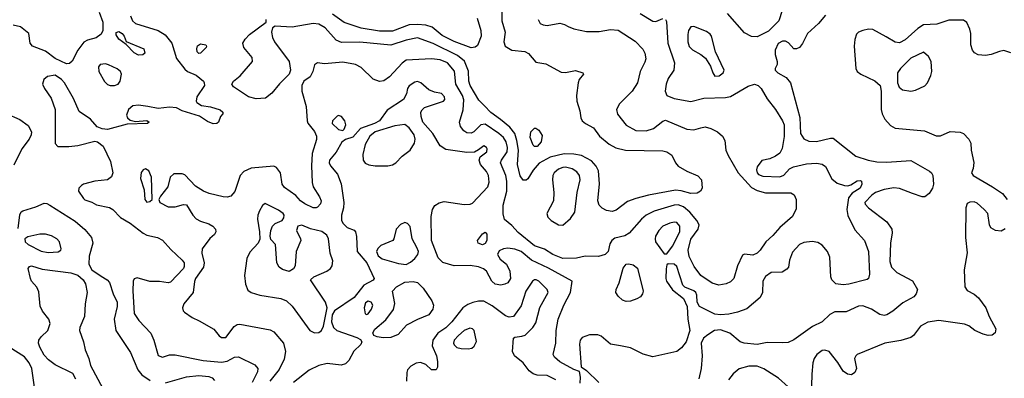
# Model space of a CAD drawing. Extents: x 1173029 to 1307123, y 522559 to 678521.
# Tile 248 of 256: x 1243062 to 1250048, y 582245 to 584793. Entities that reach past the tile are written whole.
import ezdxf

# ---------------------------------------------------------------- set-up
doc = ezdxf.new("R2010")
doc.units = 0

msp = doc.modelspace()

# ---------------------------------------------------------------- linework, layer by layer
at = {"layer": '0CON10XD'}
for points in [[(1248493.3, 584925), (1248448.5, 584785), (1248375, 584712.3), (1248295, 584672), (1248254, 584674), (1248205, 584698.6), (1248085, 584837.8)], [(1243626.7, 584845), (1243653.1, 584775), (1243653.1, 584715), (1243639.8, 584690.2), (1243605, 584664.5), (1243542.6, 584647.4), (1243517.2, 584632.8), (1243474.7, 584575.3), (1243435, 584497.8), (1243415, 584482.1), (1243395, 584479.6), (1243315, 584518), (1243245, 584569.7), (1243154.2, 584605), (1243137.1, 584625), (1243128.1, 584695), (1243069.1, 584740.9), (1243015, 584754.7)], [(1243848.8, 584821.2), (1243861.8, 584785), (1243885, 584765.3), (1244045.8, 584715), (1244095, 584685.5), (1244142.1, 584625), (1244175, 584518), (1244235, 584440.8), (1244254, 584425), (1244315, 584398.1), (1244365.5, 584355.5), (1244372, 584345), (1244372.5, 584325), (1244318.6, 584245), (1244314.2, 584215), (1244318.8, 584205), (1244353, 584183), (1244415, 584172.9), (1244485, 584151.2), (1244503.3, 584135), (1244503.3, 584125), (1244487.5, 584105), (1244472.5, 584065), (1244460, 584055), (1244435, 584052), (1244395, 584068.8), (1244337.9, 584107.9), (1244215.4, 584145.4), (1244175, 584166.4), (1244125, 584170.8), (1244045, 584161.1), (1243972.5, 584175), (1243905, 584185.4), (1243865, 584180.5), (1243833.1, 584155), (1243820.8, 584115), (1243826.2, 584095), (1243845, 584078.8), (1243885, 584068.8), (1243965, 584076.2), (1243980, 584065), (1243970, 584055), (1243825, 584050), (1243685, 584012.5), (1243647.4, 584017.4), (1243612.6, 584032.6), (1243565.6, 584085), (1243485, 584141.4), (1243443, 584233), (1243379.6, 584345), (1243358.3, 584368.3), (1243315, 584398.4), (1243260.5, 584389.5), (1243233.1, 584366.9), (1243224.6, 584335), (1243237.1, 584305), (1243284.4, 584235), (1243314.2, 584155), (1243314.2, 583914.2), (1243332.5, 583892.5), (1243411.5, 583891.5), (1243475, 583898.9), (1243595, 583929.1), (1243615, 583925.5), (1243655.6, 583895), (1243706.1, 583786.1), (1243722.1, 583705), (1243714.6, 583675.4), (1243685, 583655.5), (1243595, 583644.3), (1243515.5, 583624.5), (1243500, 583615), (1243481.4, 583595), (1243478.6, 583575), (1243515, 583521.2), (1243525, 583512), (1243575, 583496), (1243607.9, 583477.9), (1243699.5, 583459.5), (1243723.4, 583443.4), (1243778.3, 583388.3), (1243845, 583346.5), (1243937.8, 583275), (1243965, 583260.7), (1244040, 583245), (1244076.2, 583226.2), (1244135, 583160.8), (1244215.6, 583085), (1244228.9, 583065), (1244230.3, 583040.3), (1244224.4, 583025), (1244132.3, 582927.7), (1244115, 582924.2), (1244055, 582932.5), (1243985, 582932.9), (1243895, 582959.2), (1243875, 582952), (1243866.9, 582935), (1243864.6, 582865.4), (1243874.7, 582704.7), (1243906.5, 582655), (1243992.2, 582565), (1244014.6, 582514.6), (1244045, 582406.2), (1244075, 582395.8), (1244125, 582410.5), (1244165, 582410.4), (1244365, 582370.8), (1244495, 582360.3), (1244535, 582367.5), (1244585.2, 582394.8), (1244615, 582397.2), (1244731.1, 582341.1), (1244751.8, 582315), (1244750.3, 582290.3), (1244712.7, 582215)], [(1246482.5, 584875), (1246482.7, 584785), (1246506.5, 584705), (1246496.9, 584635), (1246507.5, 584605), (1246555, 584576.5), (1246647, 584567), (1246671.7, 584551.7), (1246725, 584490.8), (1246795, 584480), (1246905, 584420.6), (1246935, 584417.1), (1247005, 584432.2), (1247057.5, 584415), (1247062.5, 584405), (1247032.5, 584367.5), (1247023.8, 584345), (1247012.5, 584255), (1247016, 584214), (1247037.5, 584145), (1247044, 584095), (1247054, 584075), (1247076.2, 584055), (1247134.6, 584024.6), (1247175.7, 583965), (1247245, 583907.8), (1247292.6, 583882.6), (1247360, 583865), (1247625, 583860), (1247654.2, 583854.2), (1247690, 583830), (1247714.6, 583775), (1247735, 583752.1), (1247795, 583716.2), (1247874.4, 583684.4), (1247900.8, 583655), (1247904.2, 583595), (1247893.8, 583575), (1247869.2, 583560.8), (1247825, 583557.3), (1247755, 583577.3), (1247715, 583580.9), (1247525, 583546.8), (1247435, 583523.3), (1247375, 583500), (1247295, 583440), (1247265, 583431.1), (1247225, 583438.1), (1247195, 583452.9), (1247175, 583474.2), (1247164.6, 583505), (1247177, 583627), (1247168.6, 583718.6), (1247152.4, 583752.4), (1247119.8, 583789.7), (1247047.3, 583827.3), (1246995, 583837.5), (1246925, 583839.4), (1246825, 583817.1), (1246747, 583773), (1246706, 583724), (1246668.2, 583661.8), (1246655, 583651.4), (1246635, 583652.2), (1246613.8, 583683.8), (1246594.1, 583765), (1246602.5, 583865), (1246590.8, 583935), (1246574.4, 583985), (1246538.9, 584028.9), (1246474.6, 584084.6), (1246405, 584133.1), (1246359.5, 584179.5), (1246319.9, 584219.9), (1246257.7, 584325), (1246250.2, 584355), (1246246.8, 584426.8), (1246218, 584498), (1246168.3, 584538.3), (1245995, 584624.7), (1245885, 584662.9), (1245805, 584647.6), (1245695, 584612.3), (1245475, 584632.8), (1245345, 584629.6), (1245307.7, 584647.7), (1245229.2, 584735), (1245185, 584760.2), (1245145, 584765.6), (1244995, 584740.5), (1244874.4, 584745.6), (1244855.5, 584734.5), (1244847.9, 584705), (1244855, 584666.2), (1244870, 584635), (1244974.6, 584495), (1244983.3, 584435), (1244975.4, 584405), (1244905, 584337.1), (1244850.5, 584269.5), (1244805.4, 584234.6), (1244740.9, 584230.9), (1244685, 584245.6), (1244580, 584315), (1244567.5, 584335), (1244578.6, 584355), (1244627, 584393), (1244713.1, 584495), (1244711.9, 584525), (1244652.5, 584595), (1244645.6, 584625), (1244661.9, 584655), (1244693.5, 584686.5), (1244810, 584775), (1244810, 584795)], [(1246307.4, 584802.6), (1246334.7, 584715), (1246335.4, 584675), (1246311.1, 584608.9), (1246293, 584597), (1246266.2, 584593.8), (1246145, 584637.4), (1246060.8, 584680.8), (1245988.6, 584738.6), (1245945, 584752.9), (1245885, 584759.4), (1245825, 584756.1), (1245707.8, 584712.2), (1245615, 584711.6), (1245485, 584733.1), (1245365, 584772.3), (1245281.5, 584831.5)], [(1247465, 584837.3), (1247555, 584781.2), (1247575, 584780), (1247625, 584800)], [(1248780.4, 584825), (1248730, 584765), (1248652.2, 584695), (1248616.4, 584623.6), (1248594.4, 584595.6), (1248575, 584585.8), (1248555, 584585.8), (1248517.8, 584627.8), (1248495, 584640.4), (1248475, 584641.1), (1248445, 584624.4), (1248422.2, 584575), (1248422, 584545), (1248437.5, 584495), (1248437.5, 584475), (1248423, 584447), (1248423.3, 584435), (1248441.2, 584415), (1248501.3, 584381.3), (1248531.4, 584345), (1248598.3, 584098.3), (1248602.5, 583985), (1248625.4, 583945.4), (1248660.8, 583930.8), (1248715, 583927.7), (1248815, 583951.5), (1248835, 583950.8), (1248993.9, 583823.9), (1249082, 583795), (1249145, 583782.7), (1249215, 583780.4), (1249385, 583791.8), (1249517.3, 583717.3), (1249532.2, 583705), (1249541.8, 583685), (1249545.4, 583625), (1249538, 583595), (1249515, 583557.9), (1249485, 583534.7), (1249465, 583535.3), (1249396.8, 583556.8), (1249305, 583592.2), (1249265, 583597.3), (1249195, 583586.1), (1249135, 583564), (1249107.7, 583545), (1249057.8, 583495), (1249061.2, 583481.2), (1249085.3, 583455.3), (1249215, 583355.4), (1249250.4, 583305), (1249251.7, 583278.3), (1249240, 583205), (1249236.8, 583075), (1249247.7, 583035), (1249285, 582996.2), (1249396.2, 582936.2), (1249432, 582875), (1249424, 582845), (1249405.4, 582824.6), (1249328.3, 582781.7), (1249258.5, 582721.5), (1249215, 582695.6), (1249195, 582690.6), (1249165, 582698.1), (1249105, 582735.6), (1249045, 582760.6), (1249015, 582757.1), (1248925.9, 582715.9), (1248845, 582716.5), (1248811.3, 582698.7), (1248755, 582645.4), (1248688.3, 582611.7), (1248555, 582518), (1248515, 582500), (1248475, 582496), (1248365, 582500), (1248294.5, 582485.5), (1248202.5, 582495), (1248174.2, 582505), (1248102, 582565), (1248035, 582588.9), (1247992, 582585), (1247945, 582554.4), (1247915, 582529.1), (1247898.1, 582495), (1247904.6, 582405), (1247898.4, 582315), (1247879.9, 582240.1)], [(1246740, 584795), (1246755.7, 584765.7), (1246777.5, 584755), (1246805, 584751.1), (1246895, 584767.3), (1246928.9, 584758.9), (1246954.7, 584744.7), (1246995, 584727.1), (1247085, 584708.6), (1247175, 584708.1), (1247255, 584723.8), (1247308, 584718), (1247429.2, 584639.2), (1247483.7, 584583.7), (1247497.7, 584555), (1247503.8, 584515), (1247498, 584492), (1247463.9, 584425), (1247446.9, 584343.1), (1247407.7, 584285), (1247317.1, 584195), (1247296.7, 584155), (1247305, 584120.8), (1247365, 584043.2), (1247435, 584005.7), (1247507.5, 584002.5), (1247559.8, 584020.2), (1247625, 584072.5), (1247645, 584080), (1247795, 584013.8), (1247845, 584010.9), (1247894.8, 584025.2), (1247925, 584031.5), (1247965, 584018.5), (1248014.3, 583995), (1248049.4, 583965), (1248065.6, 583935), (1248072.2, 583865), (1248088, 583828), (1248160, 583705), (1248255, 583600.9), (1248295, 583578.7), (1248355, 583562), (1248533.1, 583563.1), (1248557.3, 583547.3), (1248571.4, 583515), (1248572.1, 583447.9), (1248546.6, 583393.4), (1248455, 583317.3), (1248405, 583260), (1248355.7, 583215), (1248315.6, 583155), (1248295, 583134.4), (1248265, 583120.6), (1248205, 583127.5), (1248190.5, 583119.5), (1248155.6, 583044.4), (1248129.4, 582955), (1248105, 582930), (1248076, 582915), (1248024, 582906), (1247975, 582920), (1247895.2, 582975.2), (1247848.1, 583038.1), (1247811.3, 583111.3), (1247804.8, 583155), (1247825, 583234.4), (1247877.3, 583305), (1247884.5, 583335), (1247867.1, 583365), (1247817.1, 583425), (1247772.2, 583462.2), (1247735, 583478.1), (1247705, 583475.8), (1247565, 583432.4), (1247507.3, 583402.8), (1247475.2, 583374.7), (1247387.8, 583275), (1247355, 583257.9), (1247285, 583239.5), (1247262.9, 583225), (1247248.7, 583201.3), (1247237.1, 583145), (1247216.7, 583123.3), (1247169.2, 583110.8), (1247075, 583112), (1247011.9, 583098.1), (1246915, 583096.9), (1246845.7, 583125), (1246785, 583162.5), (1246715, 583186.5), (1246600.1, 583280.1), (1246555, 583330.5), (1246502.7, 583372.7), (1246493, 583413), (1246493.1, 583475), (1246519.1, 583575), (1246518.8, 583645), (1246510.9, 583685), (1246473.3, 583775), (1246480, 583795), (1246521.7, 583855), (1246524.2, 583885), (1246515, 583924.2), (1246496.2, 583955), (1246463.1, 583985), (1246365, 584050.9), (1246335, 584045.4), (1246285, 583997.1), (1246265, 583987.1), (1246235, 583988.2), (1246213, 584003), (1246190, 584035), (1246183.5, 584065), (1246208.9, 584151.1), (1246214.4, 584224.4), (1246204.3, 584255), (1246157.7, 584335), (1246146.6, 584426.6), (1246096.9, 584485), (1246045, 584507.4), (1245985, 584515.3), (1245805, 584504.6), (1245775, 584482.9), (1245685, 584385.6), (1245645, 584359.4), (1245615, 584352.5), (1245570.2, 584370.2), (1245485, 584453.1), (1245444, 584474), (1245355, 584490.8), (1245225, 584479.4), (1245175, 584486.7), (1245155, 584472.5), (1245142, 584425), (1245123, 584387), (1245078.6, 584355), (1245064.5, 584325), (1245063.3, 584285), (1245095.5, 584175.5), (1245101.5, 584075), (1245107.5, 584057.5), (1245155, 583999.4), (1245168.8, 583965), (1245168.3, 583941.7), (1245137.1, 583842.9), (1245133.3, 583755), (1245138.2, 583635), (1245144.4, 583605), (1245188.7, 583535), (1245200.7, 583505), (1245195.4, 583485), (1245175, 583461.5), (1245165, 583455.4), (1245145, 583455.4), (1245084.4, 583485), (1245055.7, 583505), (1245022.5, 583542.5), (1244940.2, 583600.2), (1244924.4, 583625), (1244911.9, 583705), (1244885, 583742.5), (1244865, 583752.9), (1244705, 583736.9), (1244653.1, 583715), (1244626.9, 583685), (1244588.1, 583571.9), (1244560.8, 583539.2), (1244535, 583531.9), (1244505, 583533.5), (1244406.9, 583556.9), (1244365.4, 583575.4), (1244309.2, 583609.2), (1244235, 583690.8), (1244215, 583697.1), (1244155, 583697.5), (1244129.2, 583675), (1244114.2, 583605.8), (1244061.2, 583538.8), (1244050, 583515), (1244057.5, 583495), (1244115, 583462.5), (1244165, 583462.1), (1244225, 583478.6), (1244245, 583477.1), (1244290, 583405), (1244315, 583378.5), (1244345, 583362.1), (1244405, 583342.9), (1244433.8, 583325), (1244451.2, 583305), (1244453.8, 583285), (1244444.1, 583265.9), (1244412.1, 583237.9), (1244358.1, 583165), (1244353.5, 583135), (1244370.4, 583065), (1244366.1, 583035), (1244309.3, 582955), (1244301.7, 582931.7), (1244294, 582855), (1244227.3, 582775), (1244218.1, 582745), (1244222, 582725), (1244231.2, 582715), (1244286.5, 582676.5), (1244335, 582652.3), (1244439.4, 582595), (1244476.8, 582546.8), (1244495, 582534.2), (1244525, 582535.8), (1244585, 582611.9), (1244605, 582626.5), (1244625, 582630), (1244838.6, 582588.6), (1244865, 582574), (1244933.1, 582495), (1244949.4, 582435), (1244939.1, 582380.9), (1244903.1, 582306.9), (1244838.2, 582225)], [(1247643.4, 584793.4), (1247650.7, 584780.7), (1247661.5, 584625), (1247708.9, 584485), (1247704.2, 584435), (1247664.4, 584375), (1247649.5, 584335), (1247641.4, 584285), (1247654, 584255), (1247705, 584233.1), (1247825, 584211.2), (1247915.4, 584234.6), (1248071.1, 584238.9), (1248105, 584248.1), (1248230.7, 584319.3), (1248275, 584333.8), (1248301.4, 584325), (1248324.3, 584304.3), (1248365, 584229.4), (1248425.2, 584155.2), (1248475.3, 584075), (1248485.8, 584045), (1248486.3, 583963.7), (1248471.7, 583878.3), (1248455.5, 583844.5), (1248425, 583822.5), (1248385, 583804.2), (1248327, 583793), (1248295, 583747.5), (1248290.6, 583725), (1248295, 583704), (1248305, 583693.3), (1248335, 583682.1), (1248455, 583676.1), (1248485, 583687.3), (1248525, 583731.9), (1248553.4, 583746.6), (1248645, 583768.2), (1248715, 583772.9), (1248756.4, 583766.4), (1248780.7, 583750.7), (1248825, 583661.9), (1248861.7, 583631.7), (1248915, 583613.6), (1248938.2, 583611.8), (1248960.6, 583619.4), (1249005, 583648.1), (1249029.1, 583649.1), (1249035.7, 583645), (1249038.5, 583625), (1249026.4, 583595), (1248968.8, 583561.2), (1248942.6, 583527.4), (1248931.2, 583445), (1248937.6, 583402.4), (1248988.7, 583298.7), (1249055.6, 583225), (1249085.3, 583145.3), (1249092.9, 582985), (1249085.7, 582954.3), (1249074.2, 582945.8), (1248945, 582913.1), (1248905, 582908.8), (1248853.8, 582915), (1248825.7, 582945), (1248818.1, 582965), (1248810.6, 583105), (1248793.3, 583145), (1248755, 583190.8), (1248725, 583210), (1248685, 583215.6), (1248625, 583210), (1248596.2, 583195), (1248545, 583140), (1248523.3, 583085), (1248517.5, 583035), (1248505, 583020), (1248471.7, 582998.3), (1248395, 582996), (1248353, 582967), (1248335.7, 582935), (1248332.5, 582855), (1248315, 582818.8), (1248220.6, 582739.4), (1248155.9, 582714.1), (1248095, 582700.8), (1248035, 582695.3), (1247995, 582699.5), (1247885.5, 582755.5), (1247868.6, 582785), (1247866.9, 582835), (1247858.6, 582855), (1247845, 582866.2), (1247781.7, 582891.7), (1247767.1, 582907.1), (1247725, 583038), (1247705, 583056.2), (1247663, 583057), (1247655, 583050), (1247648.3, 583021.7), (1247645.7, 582955), (1247651.4, 582935), (1247695, 582874), (1247772.1, 582812.1), (1247798.6, 582755), (1247802.7, 582665), (1247818.2, 582585), (1247791.2, 582505), (1247758.7, 582461.3), (1247725, 582435.5), (1247555, 582396.9), (1247485, 582416.7), (1247395, 582460.9), (1247325.8, 582475.8), (1247255, 582486.8), (1247187.1, 582545), (1247165, 582554.5), (1247105, 582552.9), (1247054.3, 582535), (1247038.5, 582515), (1247033.1, 582486.9), (1247046, 582326), (1247085, 582299.2), (1247171.1, 582215)], [(1250095, 584557.9), (1250045, 584572.7), (1250015, 584567.8), (1249955, 584545.3), (1249915, 584539.2), (1249863.6, 584543.6), (1249837.2, 584557.2), (1249823.3, 584575), (1249811.5, 584615), (1249810.6, 584695), (1249804.4, 584724.4), (1249781.7, 584771.7), (1249758.7, 584788.7), (1249655, 584789.4), (1249568.6, 584761.4), (1249475, 584756.6), (1249435, 584729.3), (1249345, 584650), (1249305, 584628.5), (1249275, 584633.6), (1249211.3, 584671.3), (1249115, 584723.3), (1249085, 584725.6), (1249045, 584715.6), (1249015, 584704.2), (1249000.5, 584689.5), (1248988.2, 584651.8), (1248982.9, 584605), (1248995.4, 584445.4), (1249004.5, 584425), (1249031.4, 584405), (1249128.7, 584358.7), (1249167.8, 584325), (1249175.4, 584285.4), (1249175.3, 584155), (1249182.8, 584122.8), (1249201.8, 584085), (1249240.6, 584040.6), (1249275, 584022.5), (1249482.4, 584002.4), (1249565, 583968.6), (1249595, 583968.6), (1249665, 583997.8), (1249734.5, 583994.5), (1249760, 583985), (1249797.5, 583945), (1249810.8, 583915), (1249814.4, 583865), (1249832.7, 583777.3), (1249828, 583735), (1249816.7, 583705), (1249826.7, 583685), (1249965, 583605.5), (1250035, 583556.7), (1250068.5, 583515)], [(1243905, 584540), (1243875, 584556.7), (1243816.7, 584616.7), (1243766.7, 584655), (1243746, 584685), (1243747.5, 584702.5), (1243765, 584708.1), (1243790, 584695), (1243803.8, 584675), (1243816.7, 584636.7), (1243942.5, 584585), (1243950, 584555), (1243935, 584542.5), (1243905, 584540)], [(1247995, 584392.5), (1248025, 584394.4), (1248054.2, 584415), (1248060, 584435), (1247999.2, 584565), (1247972, 584675), (1247960.9, 584690.9), (1247935, 584708.5), (1247845, 584744.4), (1247825, 584740.8), (1247807.5, 584715), (1247802.7, 584687.3), (1247802, 584635), (1247812.8, 584602.8), (1247835, 584579.5), (1247895.4, 584545.4), (1247928.9, 584518.9), (1247963.4, 584463.4), (1247979.5, 584415), (1247995, 584392.5)], [(1244332.3, 584552.3), (1244322, 584565), (1244319.2, 584585), (1244325, 584606.2), (1244345, 584620.8), (1244382.5, 584615), (1244388.8, 584605), (1244386.2, 584595), (1244345, 584553.8), (1244332.3, 584552.3)], [(1249385, 584284.7), (1249419, 584291), (1249485, 584321.8), (1249504.6, 584345), (1249526.5, 584395), (1249533.6, 584425), (1249529.1, 584495), (1249511.2, 584531.2), (1249475, 584562.9), (1249385, 584520.4), (1249310.8, 584445), (1249290.4, 584415), (1249290.4, 584345), (1249303.1, 584313.1), (1249325, 584294.6), (1249385, 584284.7)], [(1243735, 584324.2), (1243761.2, 584335), (1243774.2, 584355), (1243784.5, 584405), (1243778.5, 584425), (1243755, 584443.6), (1243692.2, 584472.2), (1243672.1, 584477.9), (1243632.5, 584475), (1243622.3, 584457.7), (1243623.1, 584425), (1243665, 584352.5), (1243685, 584331.4), (1243705, 584324.2), (1243735, 584324.2)], [(1246318.3, 583868.3), (1246288.8, 583851.2), (1246235, 583850), (1246085, 583871.2), (1246045.4, 583895.4), (1245994.6, 583985), (1245923.5, 584065), (1245911.1, 584105), (1245909.2, 584135), (1245917, 584153), (1245935, 584168), (1246070, 584215), (1246078.1, 584225), (1246076.9, 584245), (1246055, 584267.8), (1246005, 584278.9), (1245965.4, 584295.4), (1245908, 584345), (1245885, 584353.1), (1245865, 584349.4), (1245825, 584323.3), (1245814.2, 584305), (1245807.5, 584265), (1245784.5, 584225), (1245669.8, 584150.2), (1245615, 584074.7), (1245580, 584055), (1245480.6, 584019.4), (1245425, 583956.9), (1245375, 583942), (1245348.3, 583921.7), (1245308.4, 583851.6), (1245261.5, 583795), (1245257.1, 583775), (1245267.3, 583755), (1245318.1, 583695), (1245344.1, 583625.9), (1245363.1, 583495), (1245360.8, 583455), (1245346, 583405), (1245346.1, 583366.1), (1245356.7, 583345), (1245385, 583316.7), (1245435, 583296.7), (1245443.8, 583285), (1245452.3, 583252.3), (1245455.7, 583145), (1245525, 583064.4), (1245577.5, 582955), (1245569.1, 582940.9), (1245505, 582907.2), (1245435, 582820), (1245295.8, 582724.2), (1245278.8, 582695), (1245273.8, 582645), (1245288.8, 582605), (1245313.3, 582585), (1245455, 582534.3), (1245480.3, 582520.3), (1245490, 582505), (1245482.5, 582485), (1245433.4, 582436.6), (1245397.7, 582372.3), (1245372.9, 582347.1), (1245342.2, 582337.8), (1245245, 582350.7), (1245185, 582334.7), (1245115, 582301.8), (1245005.8, 582215)], [(1242966, 584126), (1243063.1, 584083.1), (1243121.2, 584041.2), (1243145.6, 583995), (1243144.5, 583975), (1243129.2, 583945), (1243077.5, 583875), (1243021.5, 583758.5)], [(1245353.9, 584006.1), (1245365, 584013.8), (1245375.6, 584045), (1245368.9, 584075), (1245345, 584106), (1245325, 584112), (1245315, 584108), (1245280.8, 584075), (1245280, 584055), (1245325, 584011.4), (1245353.9, 584006.1)], [(1245585, 583753.6), (1245675, 583754.7), (1245708.3, 583761.7), (1245731.8, 583775), (1245775, 583823.8), (1245831.8, 583865), (1245862.5, 583915), (1245869.3, 583945), (1245861.8, 583975), (1245825, 584024), (1245795, 584048.2), (1245725, 584039.6), (1245585, 583997.1), (1245546.1, 583965), (1245513.7, 583905), (1245496.8, 583835), (1245499.5, 583795), (1245513.1, 583773.1), (1245540.7, 583760.7), (1245585, 583753.6)], [(1246715, 583890.6), (1246705, 583901.4), (1246684.6, 583955), (1246688.9, 583995), (1246715, 584022.9), (1246725, 584022.9), (1246745, 584008.6), (1246768.9, 583968.9), (1246761.5, 583925), (1246735, 583891.9), (1246715, 583890.6)], [(1247039.3, 582209.3), (1247042.4, 582252.4), (1247033.3, 582293.3), (1246995, 582308.1), (1246895, 582362.9), (1246857.1, 582395), (1246848.1, 582415), (1246866.1, 582493.9), (1246868.5, 582585), (1246884, 582665), (1246922.9, 582765), (1246971.5, 582855), (1246981.2, 582935), (1246815, 583026.8), (1246694.1, 583084.1), (1246620.6, 583145), (1246575, 583162.5), (1246525, 583169.6), (1246495, 583164.5), (1246465, 583150), (1246451.9, 583125), (1246470.3, 583090.3), (1246516.5, 583056.5), (1246541.1, 583005), (1246545.4, 582955), (1246525.8, 582924.2), (1246505, 582913.1), (1246475, 582907.7), (1246435, 582913.1), (1246411.5, 582935), (1246375.4, 583005.4), (1246352.3, 583022.3), (1246316.5, 583036.5), (1246257.4, 583047.4), (1246145.3, 583044.7), (1246065, 583067.3), (1246031.3, 583101.3), (1245983.4, 583225), (1245981.1, 583395), (1245991.5, 583445), (1246008.6, 583471.4), (1246038.8, 583491.2), (1246075, 583501.5), (1246215, 583478.9), (1246259.1, 583480.9), (1246275, 583488.9), (1246384.5, 583605), (1246392.7, 583637.3), (1246387.5, 583685), (1246374.1, 583715), (1246332.2, 583765), (1246323.1, 583795), (1246330.6, 583819.4), (1246376.7, 583855), (1246380, 583875), (1246375, 583885.7), (1246355, 583895.5), (1246318.3, 583868.3)], [(1243965, 583496.7), (1243985, 583500), (1244002.5, 583515), (1243996.5, 583675), (1243979.2, 583719.2), (1243955, 583731.9), (1243939.2, 583725), (1243925, 583706.2), (1243919.4, 583665), (1243946, 583585), (1243950, 583515), (1243965, 583496.7)], [(1246915, 583331.9), (1246969.8, 583380.3), (1247000, 583425), (1247017.5, 583565), (1247038.2, 583655), (1247034.6, 583685), (1247015, 583712.9), (1246982.2, 583732.2), (1246935, 583744), (1246915, 583743.2), (1246885, 583731.5), (1246855.4, 583705), (1246845.4, 583685), (1246842, 583655), (1246851.2, 583565), (1246849.7, 583505), (1246801.5, 583415), (1246809.8, 583389.8), (1246834.3, 583365), (1246885, 583335.6), (1246915, 583331.9)], [(1243050.8, 583309.2), (1243063.5, 583406.5), (1243072.8, 583427.2), (1243084.5, 583435.5), (1243176.7, 583463.3), (1243235, 583490), (1243255, 583487.1), (1243275, 583475.7), (1243455, 583361.8), (1243525, 583301.9), (1243570.6, 583245), (1243581.4, 583205), (1243555, 583112.5), (1243553.5, 583055), (1243575, 583014.7), (1243641.2, 582971.2), (1243682.9, 582945), (1243700.6, 582925), (1243726.2, 582845), (1243753.8, 582785), (1243753.9, 582755), (1243732.9, 582665), (1243745.4, 582585.4), (1243847.8, 582427.8), (1243899.5, 582305), (1243929.4, 582269.4), (1243988.2, 582228.2)], [(1245155, 582566.7), (1245185, 582570.8), (1245203.8, 582585), (1245218.8, 582615), (1245244.3, 582745), (1245230.9, 582785), (1245126.7, 582945), (1245150, 582965), (1245242.5, 583005), (1245266.7, 583025), (1245279.5, 583045), (1245285, 583080), (1245264, 583135), (1245254, 583235), (1245240.6, 583260.6), (1245206.8, 583286.8), (1245125, 583307.8), (1245065, 583334), (1245035, 583326.7), (1245026.2, 583295), (1245055.8, 583235.8), (1245056, 583225), (1245023.8, 583145), (1245016.2, 583045), (1245005, 583022.5), (1244975, 583003.8), (1244927.7, 583017.7), (1244903.3, 583035), (1244886.7, 583065), (1244877.5, 583195), (1244845, 583230), (1244840, 583255), (1244843.8, 583295), (1244856.2, 583325), (1244875, 583345.8), (1244924.1, 583365.9), (1244936.2, 583385), (1244938, 583405), (1244932, 583415), (1244899.5, 583439.5), (1244805, 583487.1), (1244785, 583472.9), (1244763.3, 583435), (1244751.8, 583405), (1244748.8, 583375), (1244764, 583285), (1244766.1, 583233.9), (1244753.8, 583205), (1244695, 583142), (1244675, 583096.2), (1244657.2, 582975), (1244663.8, 582913.8), (1244681.5, 582871.5), (1244705, 582853.8), (1244765, 582836.4), (1244915, 582811.5), (1244956, 582795), (1244996.6, 582756.6), (1245120.8, 582585), (1245155, 582566.7)], [(1250055, 583307.1), (1250025, 583291.1), (1249985, 583295.7), (1249953.8, 583313.8), (1249943.3, 583335), (1249931.1, 583415), (1249906.5, 583445), (1249855, 583488.9), (1249835, 583498.1), (1249803.3, 583496.7), (1249784.4, 583485.6), (1249774.3, 583455.7), (1249772.3, 583245), (1249784.2, 583135.8), (1249763.1, 583015), (1249768.8, 582895), (1249785, 582867.5), (1249835, 582842), (1249865, 582816), (1249918, 582745), (1249941.4, 582685), (1249987.4, 582597.4), (1249982.6, 582567.4), (1249961.7, 582551.7), (1249935, 582548.5), (1249897.3, 582557.3), (1249840, 582585), (1249797.4, 582617.4), (1249765, 582628.5), (1249585, 582654.7), (1249506.4, 582643.6), (1249454.8, 582615.2), (1249405, 582548.6), (1249385, 582534.4), (1249315, 582512.9), (1249200, 582495), (1249005.6, 582414.4), (1248994, 582405), (1248986, 582385), (1249000, 582315), (1248986.7, 582285), (1248965, 582270), (1248935, 582273.8), (1248906.2, 582295), (1248868.1, 582358.1), (1248805.8, 582435.8), (1248775.6, 582445.6), (1248755, 582442.5), (1248718.9, 582415), (1248699.6, 582385), (1248689.6, 582355), (1248681.8, 582275), (1248678.8, 582105)], [(1245805, 583054.1), (1245835, 583068.8), (1245866.7, 583095), (1245887.8, 583125), (1245891.4, 583145), (1245880.9, 583175), (1245846.2, 583235), (1245833.1, 583323.1), (1245815, 583345.6), (1245795, 583351.5), (1245763.4, 583336.6), (1245732.5, 583305), (1245716, 583235), (1245708.8, 583225), (1245625, 583188.9), (1245602.4, 583167.6), (1245593.6, 583145), (1245605, 583115.5), (1245635, 583093.2), (1245750.6, 583060.6), (1245805, 583054.1)], [(1247655, 583130), (1247695, 583183.8), (1247745, 583286), (1247746.7, 583325), (1247725, 583352.1), (1247705, 583355.3), (1247675, 583348), (1247625, 583325.5), (1247596.9, 583295), (1247574.4, 583255), (1247570, 583235), (1247574.2, 583215), (1247635, 583130), (1247655, 583130)], [(1246345, 583193.6), (1246316, 583205), (1246310, 583225), (1246345, 583270.8), (1246365, 583283.8), (1246377.9, 583267.9), (1246377.2, 583225), (1246365, 583201.8), (1246345, 583193.6)], [(1243265, 583137.9), (1243335, 583143.1), (1243353.3, 583155), (1243356.7, 583165), (1243344.2, 583215), (1243326.1, 583236.1), (1243286.9, 583256.9), (1243245, 583268.4), (1243205, 583268.6), (1243120.4, 583249.6), (1243098.6, 583235), (1243102.2, 583215), (1243123.3, 583195), (1243215, 583147.1), (1243265, 583137.9)], [(1243459.6, 582239.6), (1243438.5, 582278.5), (1243315, 582341.2), (1243266.7, 582375), (1243235, 582409.4), (1243206.2, 582465), (1243195.5, 582495), (1243198.5, 582515), (1243215, 582540), (1243262.9, 582585), (1243277.5, 582635), (1243270, 582665), (1243225, 582722), (1243207, 582757), (1243198.8, 582858.8), (1243183.5, 582893.5), (1243146.9, 582935), (1243137.8, 582955), (1243123.5, 583025), (1243131.7, 583038.3), (1243145, 583044.2), (1243221.1, 583021.1), (1243425.2, 582995.2), (1243475, 582978.7), (1243512.3, 582945), (1243528.2, 582915), (1243541.5, 582855), (1243527.9, 582775), (1243522.5, 582685), (1243488.6, 582605), (1243485.6, 582585), (1243515.5, 582505), (1243526.7, 582446.7), (1243553.8, 582385), (1243564, 582335), (1243652.3, 582172.3)], [(1247365, 582791.1), (1247339.8, 582799.8), (1247308, 582828), (1247293.1, 582855), (1247294.4, 582875), (1247315, 582923.3), (1247343, 583027), (1247364.4, 583055.6), (1247385, 583059.2), (1247415, 583052), (1247445, 583026.7), (1247485.6, 582865), (1247481.9, 582845), (1247466.2, 582823.8), (1247441.7, 582808.3), (1247395, 582793.1), (1247365, 582791.1)], [(1245642.2, 582532.2), (1245598.3, 582538.3), (1245575, 582550), (1245567.1, 582567.1), (1245581.8, 582595), (1245660.1, 582659.9), (1245715.3, 582734.7), (1245723.9, 582776.1), (1245706.7, 582865), (1245735.9, 582894.1), (1245795, 582928.5), (1245855, 582932.1), (1245884.6, 582924.6), (1245924.5, 582885), (1245986.2, 582795), (1245998.2, 582765), (1245994.4, 582735), (1245965, 582696.9), (1245885, 582663.6), (1245807.6, 582622.4), (1245747.1, 582555), (1245695, 582533.8), (1245642.2, 582532.2)], [(1246648, 582552), (1246703.3, 582605), (1246725, 582638.8), (1246753, 582747), (1246811.1, 582855), (1246805, 582875.8), (1246745, 582934.3), (1246726.7, 582945), (1246715, 582944.4), (1246701.9, 582935), (1246654.3, 582865), (1246621.2, 582758.8), (1246565.9, 582684.1), (1246535, 582678.8), (1246508.8, 582688.8), (1246415, 582760), (1246355, 582792.7), (1246317.6, 582792.4), (1246277.6, 582782.4), (1246241.7, 582768.3), (1246205.4, 582744.6), (1246127.6, 582645), (1246085, 582604.1), (1246028.1, 582565), (1245994.4, 582515), (1245988.9, 582475), (1246018.6, 582405), (1246027.1, 582365), (1246025.8, 582325), (1246016.2, 582305), (1245983.8, 582305), (1245943.3, 582343.3), (1245906, 582356), (1245875, 582352.7), (1245838.7, 582331.3), (1245814.5, 582305), (1245808.5, 582285), (1245806.6, 582223.4)], [(1245525, 582697.1), (1245535, 582701.9), (1245559.5, 582735), (1245567.8, 582765), (1245555.8, 582785), (1245535, 582792.7), (1245515, 582781.9), (1245505.4, 582745), (1245513.3, 582703.3), (1245525, 582697.1)], [(1246245, 582453.5), (1246270, 582460), (1246287.6, 582472.4), (1246303, 582507), (1246287.5, 582585), (1246275, 582596.5), (1246255, 582601.8), (1246215, 582585.4), (1246175, 582550), (1246145.4, 582515), (1246141.1, 582495), (1246145, 582483.3), (1246165, 582464.6), (1246195, 582456.2), (1246245, 582453.5)], [(1246866.5, 582235), (1246805, 582264.6), (1246735, 582266.7), (1246705, 582275.4), (1246676.8, 582296.8), (1246635, 582354.3), (1246573.3, 582405), (1246560, 582435), (1246565, 582530), (1246575, 582537.5), (1246625, 582543.3), (1246648, 582552)], [(1243169.6, 582165), (1243148, 582315), (1243129.3, 582355), (1243096.5, 582396.5), (1242987.9, 582465)], [(1248514, 582185), (1248445.8, 582245.8), (1248341.9, 582311.9), (1248295, 582330), (1248235, 582330.4), (1248168.3, 582311.7), (1248123.9, 582276.1), (1248090.6, 582235)], [(1244096.9, 582213.1), (1244245, 582254.1), (1244334.2, 582265.8), (1244405, 582256.9), (1244427.3, 582247.3), (1244445, 582229.2)]]:
    msp.add_lwpolyline(points, dxfattribs=at)

doc.saveas('drawing.dxf')
